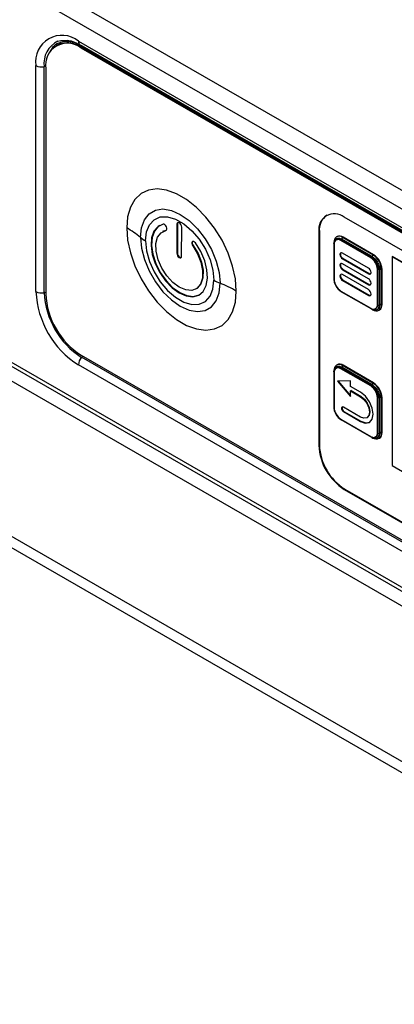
# Model space of a CAD drawing. Header units: millimetres. Extents: x 0 to 4200, y 0 to 2970.
# Tile 57 of 75: x 3042 to 3094, y 2152 to 2290. Entities that reach past the tile are written whole.
import ezdxf

# ---------------------------------------------------------------- set-up
doc = ezdxf.new("R2010")
doc.units = ezdxf.units.MM
doc.header["$LTSCALE"] = 10

msp = doc.modelspace()

# ---------------------------------------------------------------- linework, layer by layer
at = {"color": 7, "linetype": 'Continuous', "lineweight": 25}
for p, q in [((2914.552, 2370.332), (3336.553, 2126.716)), ((2913.421, 2368.373), (3335.422, 2124.757)), ((2927.492, 2307.338), (3321.351, 2079.968)), ((2929.193, 2305.814), (3320.312, 2080.026)), ((3047.234, 2286.257), (3047.107, 2286.184)), ((3050.21, 2286.812), (3198.632, 2201.13)), ((3050.438, 2286.309), (3198.86, 2200.627)), ((3050.606, 2285.837), (3050.734, 2285.911)), ((3198.957, 2200.196), (3050.606, 2285.837)), ((3199.085, 2200.27), (3050.734, 2285.911)), ((3050.769, 2285.89), (3050.811, 2285.915)), ((3050.776, 2286.106), (3050.776, 2286.114)), ((3199.198, 2200.424), (3050.776, 2286.106)), ((3050.811, 2285.915), (3199.162, 2200.274)), ((3044.289, 2251.793), (3044.289, 2283.393)), ((3045.436, 2251.644), (3045.436, 2283.244)), ((3045.657, 2282.979), (3045.657, 2251.461)), ((2968.186, 2281.269), (3321.161, 2077.501)), ((2950.65, 2269.676), (3309.789, 2062.349)), ((2950.249, 2268.326), (3309.388, 2061)), ((3162.244, 2218.941), (3087.319, 2262.194)), ((3063.96, 2261.217), (3063.954, 2257.148)), ((3064.03, 2261.258), (3063.96, 2261.217)), ((3064.03, 2261.258), (3064.025, 2257.188)), ((3064.626, 2256.759), (3064.631, 2260.828)), ((3062.044, 2260.23), (3061.973, 2260.189)), ((3062.044, 2260.23), (3062.485, 2260.402)), ((3062.485, 2260.402), (3062.415, 2260.361)), ((3062.485, 2260.402), (3062.493, 2260.404)), ((3083.855, 2260.193), (3083.784, 2260.152)), ((3083.784, 2260.152), (3083.784, 2230.267)), ((3083.855, 2260.193), (3083.855, 2230.308)), ((3086.324, 2259.493), (3086.253, 2259.452)), ((3087.164, 2259.409), (3087.093, 2259.369)), ((3091.336, 2256.919), (3087.093, 2259.369)), ((3091.406, 2256.96), (3087.164, 2259.409)), ((3066.242, 2258.226), (3066.171, 2258.185)), ((3085.863, 2258.446), (3085.863, 2253.547)), ((3085.869, 2258.499), (3085.871, 2258.571)), ((3085.912, 2258.393), (3085.912, 2253.494)), ((3086.186, 2259.079), (3086.126, 2259.044)), ((3086.845, 2259.013), (3086.775, 2258.973)), ((3086.846, 2258.932), (3086.775, 2258.973)), ((3091.088, 2256.564), (3086.845, 2259.013)), ((3091.017, 2256.523), (3086.846, 2258.932)), ((3086.916, 2259.104), (3091.159, 2256.655)), ((3091.212, 2256.701), (3086.969, 2259.15)), ((3064.025, 2257.188), (3063.954, 2257.148)), ((3090.713, 2255.09), (3087.079, 2257.189)), ((3091.406, 2256.96), (3091.336, 2256.919)), ((3094.062, 2256.709), (3093.998, 2256.672)), ((3154.372, 2221.819), (3093.998, 2256.672)), ((3093.998, 2256.672), (3093.998, 2227.469)), ((3154.436, 2221.856), (3094.062, 2256.709)), ((3087.15, 2256.413), (3087.079, 2256.372)), ((3087.079, 2256.372), (3090.713, 2254.274)), ((3090.713, 2253.58), (3087.079, 2255.678)), ((3087.15, 2256.413), (3090.784, 2254.315)), ((3091.088, 2256.564), (3091.017, 2256.523)), ((3087.15, 2254.902), (3087.079, 2254.861)), ((3087.079, 2254.861), (3090.713, 2252.763)), ((3090.713, 2252.069), (3087.079, 2254.167)), ((3087.15, 2254.902), (3090.784, 2252.804)), ((3090.784, 2254.315), (3090.713, 2254.274)), ((3092.022, 2254.948), (3091.951, 2254.907)), ((3091.951, 2250.008), (3091.951, 2254.907)), ((3092.022, 2250.048), (3092.022, 2254.948)), ((3092.206, 2254.841), (3092.206, 2249.942)), ((3092.273, 2249.965), (3092.273, 2254.864)), ((3092.594, 2254.903), (3092.524, 2254.862)), ((3092.524, 2249.963), (3092.524, 2254.862)), ((3092.594, 2250.003), (3092.594, 2254.903)), ((3087.15, 2253.392), (3087.079, 2253.351)), ((3087.079, 2253.351), (3090.713, 2251.253)), ((3087.15, 2253.392), (3090.784, 2251.293)), ((3090.784, 2252.804), (3090.713, 2252.763)), ((3066.604, 2252.167), (3066.675, 2252.208)), ((3086.775, 2251.918), (3086.846, 2251.877)), ((3086.846, 2251.877), (3091.017, 2249.469)), ((3091.159, 2249.337), (3086.916, 2251.786)), ((3090.784, 2251.293), (3090.713, 2251.253)), ((3092.022, 2250.048), (3091.951, 2250.008)), ((3092.594, 2250.003), (3092.524, 2249.963)), ((3091.677, 2249.403), (3091.748, 2249.444)), ((3092.176, 2249.193), (3092.246, 2249.234)), ((3050.606, 2242.887), (3198.957, 2157.246)), ((3198.632, 2155.855), (3050.21, 2241.537)), ((3199.077, 2156.923), (3050.655, 2242.605)), ((3086.324, 2241.57), (3086.253, 2241.529)), ((3087.164, 2241.486), (3087.093, 2241.446)), ((3091.336, 2238.996), (3087.093, 2241.446)), ((3091.406, 2239.037), (3087.164, 2241.486)), ((3085.863, 2240.523), (3085.863, 2235.624)), ((3085.869, 2240.576), (3085.871, 2240.648)), ((3085.912, 2240.47), (3085.912, 2235.57)), ((3086.186, 2241.156), (3086.126, 2241.121)), ((3086.845, 2241.09), (3086.775, 2241.05)), ((3086.846, 2241.009), (3086.775, 2241.05)), ((3091.088, 2238.641), (3086.845, 2241.09)), ((3091.017, 2238.6), (3086.846, 2241.009)), ((3086.916, 2241.181), (3091.159, 2238.732)), ((3091.212, 2238.778), (3086.969, 2241.227)), ((3088.207, 2239.301), (3086.36, 2239.279)), ((3086.36, 2239.279), (3088.204, 2237.119)), ((3086.465, 2239.28), (3088.204, 2237.243)), ((3088.206, 2238.516), (3088.207, 2239.301)), ((3091.406, 2239.037), (3091.336, 2238.996)), ((3088.204, 2237.119), (3088.205, 2237.904)), ((3088.276, 2237.945), (3088.205, 2237.904)), ((3088.205, 2237.904), (3089.593, 2237.101)), ((3089.594, 2237.712), (3088.206, 2238.516)), ((3088.276, 2237.945), (3089.663, 2237.141)), ((3091.088, 2238.641), (3091.017, 2238.6)), ((3089.663, 2237.141), (3089.593, 2237.101)), ((3092.022, 2237.025), (3091.951, 2236.984)), ((3091.951, 2232.084), (3091.951, 2236.984)), ((3092.022, 2232.125), (3092.022, 2237.025)), ((3092.206, 2236.918), (3092.206, 2232.019)), ((3092.273, 2232.042), (3092.273, 2236.941)), ((3092.594, 2236.98), (3092.524, 2236.939)), ((3092.524, 2232.039), (3092.524, 2236.939)), ((3092.594, 2232.08), (3092.594, 2236.98)), ((3087.277, 2235.053), (3087.206, 2235.012)), ((3087.206, 2235.012), (3089.588, 2233.633)), ((3089.589, 2234.245), (3087.207, 2235.624)), ((3087.277, 2235.053), (3089.659, 2233.674)), ((3086.775, 2233.995), (3086.846, 2233.954)), ((3086.846, 2233.954), (3091.017, 2231.545)), ((3091.159, 2231.414), (3086.916, 2233.863)), ((3089.659, 2233.674), (3089.588, 2233.633)), ((3090.466, 2234.157), (3090.536, 2234.198)), ((3092.022, 2232.125), (3091.951, 2232.084)), ((3092.594, 2232.08), (3092.524, 2232.039)), ((3091.677, 2231.48), (3091.748, 2231.521)), ((3092.176, 2231.27), (3092.246, 2231.311)), ((3083.855, 2230.308), (3083.784, 2230.267)), ((3093.998, 2227.469), (3154.372, 2192.616)), ((3087.39, 2224.184), (3087.319, 2224.143)), ((3087.319, 2224.143), (3162.244, 2180.89)), ((3087.39, 2224.184), (3162.315, 2180.931))]:
    msp.add_line(p, q, dxfattribs=at)
at = {"color": 7, "linetype": 'Continuous', "lineweight": 25, "flags": 128}
for points in [[(3047.331, 2286.796), (3047.756, 2286.915), (3048.646, 2286.953)], [(3050.776, 2286.106), (3049.795, 2286.561), (3048.852, 2286.775), (3047.983, 2286.74), (3047.222, 2286.458), (3046.597, 2285.939), (3046.132, 2285.204), (3046.007, 2284.889)], [(3072.258, 2251.863), (3072.128, 2253.562), (3071.741, 2255.353), (3071.112, 2257.176), (3070.261, 2258.968), (3069.218, 2260.669), (3068.017, 2262.22), (3066.701, 2263.569), (3065.313, 2264.67), (3063.901, 2265.485), (3062.513, 2265.986), (3061.197, 2266.157), (3059.996, 2265.992), (3058.953, 2265.496), (3058.102, 2264.686), (3057.473, 2263.59), (3057.086, 2262.245), (3056.956, 2260.697)], [(3058.869, 2259.384), (3059.009, 2260.732), (3059.42, 2261.851), (3060.082, 2262.686), (3060.962, 2263.194), (3062.016, 2263.35), (3063.19, 2263.147), (3064.427, 2262.594), (3065.664, 2261.719), (3066.838, 2260.566), (3067.892, 2259.193), (3068.772, 2257.669), (3069.434, 2256.07), (3069.845, 2254.476), (3069.985, 2252.968)], [(3059.587, 2258.892), (3059.725, 2260.131), (3060.133, 2261.138), (3060.787, 2261.854), (3061.648, 2262.238), (3062.667, 2262.268), (3063.784, 2261.941), (3064.935, 2261.276), (3066.052, 2260.313), (3067.071, 2259.108), (3067.932, 2257.73), (3068.586, 2256.259), (3068.994, 2254.781), (3069.133, 2253.382)], [(3062.03, 2261.219), (3061.292, 2260.873), (3060.744, 2260.228), (3060.423, 2259.325), (3060.347, 2258.222), (3060.523, 2256.988), (3060.939, 2255.703), (3061.568, 2254.448), (3062.37, 2253.303), (3063.295, 2252.342), (3064.283, 2251.624), (3065.271, 2251.197), (3066.197, 2251.087), (3067.001, 2251.302), (3067.632, 2251.827), (3068.051, 2252.629), (3068.23, 2253.657), (3068.157, 2254.846), (3067.839, 2256.12), (3067.294, 2257.397), (3066.558, 2258.597)], [(3061.569, 2261.052), (3061.363, 2260.914), (3060.815, 2260.269), (3060.493, 2259.366), (3060.418, 2258.263), (3060.594, 2257.029), (3061.009, 2255.744), (3061.638, 2254.489), (3062.441, 2253.344), (3063.365, 2252.382), (3064.353, 2251.665), (3065.342, 2251.238), (3066.267, 2251.128), (3067.072, 2251.342), (3067.15, 2251.385)], [(3062.415, 2260.361), (3062.505, 2260.418), (3062.553, 2260.531), (3062.551, 2260.684), (3062.498, 2260.853), (3062.403, 2261.012), (3062.281, 2261.138), (3062.15, 2261.21), (3062.03, 2261.219)], [(3064.631, 2260.828), (3064.606, 2260.991), (3064.533, 2261.159), (3064.424, 2261.306), (3064.296, 2261.41), (3064.167, 2261.455), (3064.058, 2261.434), (3063.985, 2261.35), (3063.96, 2261.217)], [(3064.096, 2261.45), (3064.056, 2261.391), (3064.03, 2261.258)], [(3056.956, 2260.697), (3057.086, 2258.998), (3057.473, 2257.207), (3058.102, 2255.384), (3058.953, 2253.592), (3059.996, 2251.891), (3061.197, 2250.34), (3062.513, 2248.991), (3063.901, 2247.89), (3065.313, 2247.075), (3066.701, 2246.574), (3068.017, 2246.402), (3069.218, 2246.568), (3070.261, 2247.064), (3071.112, 2247.874), (3071.741, 2248.97), (3072.128, 2250.315), (3072.258, 2251.863)], [(3058.869, 2259.384), (3059.009, 2257.876), (3059.42, 2256.282), (3060.082, 2254.683), (3060.962, 2253.159), (3062.016, 2251.786), (3063.19, 2250.633), (3064.427, 2249.758), (3065.664, 2249.205), (3066.838, 2249.002), (3067.892, 2249.158), (3068.772, 2249.666), (3069.434, 2250.501), (3069.845, 2251.62), (3069.985, 2252.968)], [(3066.171, 2258.185), (3066.841, 2257.074), (3067.31, 2255.892), (3067.542, 2254.733), (3067.518, 2253.687), (3067.241, 2252.837), (3066.732, 2252.249), (3066.031, 2251.97), (3065.193, 2252.021), (3064.284, 2252.399), (3063.375, 2253.074), (3062.538, 2253.993), (3061.839, 2255.083), (3061.332, 2256.259), (3061.058, 2257.429), (3061.037, 2258.5), (3061.271, 2259.389), (3061.743, 2260.026), (3062.415, 2260.361)], [(3059.587, 2258.892), (3059.725, 2257.493), (3060.133, 2256.015), (3060.787, 2254.545), (3061.648, 2253.166), (3062.667, 2251.961), (3063.784, 2250.998), (3064.935, 2250.333), (3066.052, 2250.007), (3067.071, 2250.036), (3067.932, 2250.42), (3068.586, 2251.136), (3068.994, 2252.143), (3069.133, 2253.382)], [(3066.558, 2258.597), (3066.438, 2258.728), (3066.307, 2258.807), (3066.184, 2258.823), (3066.09, 2258.773), (3066.037, 2258.665), (3066.034, 2258.516), (3066.081, 2258.347), (3066.171, 2258.185)], [(3066.165, 2258.819), (3066.16, 2258.814), (3066.107, 2258.706), (3066.104, 2258.556), (3066.152, 2258.388), (3066.242, 2258.226)], [(3066.242, 2258.226), (3066.912, 2257.115), (3067.381, 2255.933), (3067.613, 2254.774), (3067.589, 2253.728), (3067.312, 2252.878), (3066.802, 2252.29), (3066.675, 2252.208)], [(3085.909, 2258.808), (3085.949, 2258.916), (3086.045, 2259.069), (3086.176, 2259.178), (3086.334, 2259.236), (3086.516, 2259.244), (3086.712, 2259.199), (3086.916, 2259.104)], [(3063.954, 2257.148), (3063.979, 2256.984), (3064.052, 2256.817), (3064.161, 2256.669), (3064.289, 2256.566), (3064.418, 2256.521), (3064.527, 2256.541), (3064.6, 2256.625), (3064.626, 2256.759)], [(3064.025, 2257.188), (3064.05, 2257.025), (3064.123, 2256.857), (3064.232, 2256.71), (3064.36, 2256.606), (3064.489, 2256.561), (3064.56, 2256.567)], [(3087.079, 2257.189), (3086.944, 2257.236), (3086.829, 2257.213), (3086.752, 2257.125), (3086.725, 2256.984), (3086.752, 2256.813), (3086.829, 2256.636), (3086.944, 2256.481), (3087.079, 2256.372)], [(3086.867, 2257.229), (3086.823, 2257.166), (3086.796, 2257.025), (3086.823, 2256.853), (3086.9, 2256.677), (3087.014, 2256.522), (3087.15, 2256.413)], [(3087.079, 2255.678), (3086.944, 2255.725), (3086.829, 2255.703), (3086.752, 2255.614), (3086.725, 2255.474), (3086.752, 2255.302), (3086.829, 2255.125), (3086.944, 2254.971), (3087.079, 2254.861)], [(3086.867, 2255.719), (3086.823, 2255.655), (3086.796, 2255.515), (3086.823, 2255.343), (3086.9, 2255.166), (3087.014, 2255.011), (3087.15, 2254.902)], [(3087.079, 2254.167), (3086.944, 2254.214), (3086.829, 2254.192), (3086.752, 2254.104), (3086.725, 2253.963), (3086.752, 2253.791), (3086.829, 2253.615), (3086.944, 2253.46), (3087.079, 2253.351)], [(3086.867, 2254.208), (3086.823, 2254.145), (3086.796, 2254.004), (3086.823, 2253.832), (3086.9, 2253.656), (3087.014, 2253.501), (3087.15, 2253.392)], [(3090.713, 2254.274), (3090.849, 2254.227), (3090.963, 2254.249), (3091.04, 2254.337), (3091.067, 2254.478), (3091.04, 2254.65), (3090.963, 2254.826), (3090.849, 2254.981), (3090.713, 2255.09)], [(3090.784, 2254.315), (3090.919, 2254.268), (3090.996, 2254.274)], [(3090.713, 2252.763), (3090.849, 2252.716), (3090.963, 2252.738), (3091.04, 2252.827), (3091.067, 2252.967), (3091.04, 2253.139), (3090.963, 2253.316), (3090.849, 2253.471), (3090.713, 2253.58)], [(3090.784, 2252.804), (3090.919, 2252.757), (3090.996, 2252.763)], [(3090.713, 2251.253), (3090.849, 2251.206), (3090.963, 2251.228), (3091.04, 2251.316), (3091.067, 2251.457), (3091.04, 2251.629), (3090.963, 2251.805), (3090.849, 2251.96), (3090.713, 2252.069)], [(3090.784, 2251.293), (3090.919, 2251.246), (3090.996, 2251.253)], [(3085.909, 2240.885), (3085.949, 2240.993), (3086.045, 2241.146), (3086.176, 2241.254), (3086.334, 2241.313), (3086.516, 2241.32), (3086.712, 2241.276), (3086.916, 2241.181)], [(3089.588, 2233.633), (3090.265, 2233.396), (3090.839, 2233.507), (3091.223, 2233.946), (3091.358, 2234.649), (3091.225, 2235.507), (3090.843, 2236.391), (3090.27, 2237.165), (3089.594, 2237.712)], [(3089.593, 2237.101), (3090.066, 2236.718), (3090.467, 2236.176), (3090.735, 2235.557), (3090.828, 2234.956), (3090.733, 2234.464), (3090.464, 2234.156), (3090.062, 2234.079), (3089.589, 2234.245)], [(3089.663, 2237.141), (3090.137, 2236.758), (3090.538, 2236.216), (3090.805, 2235.598), (3090.899, 2234.997), (3090.804, 2234.505), (3090.536, 2234.198)], [(3087.207, 2235.624), (3087.106, 2235.66), (3087.02, 2235.643), (3086.962, 2235.577), (3086.942, 2235.472), (3086.962, 2235.343), (3087.019, 2235.21), (3087.105, 2235.094), (3087.206, 2235.012)], [(3087.058, 2235.657), (3087.033, 2235.618), (3087.012, 2235.513), (3087.032, 2235.384), (3087.09, 2235.251), (3087.176, 2235.135), (3087.277, 2235.053)], [(3089.659, 2233.674), (3090.335, 2233.437), (3090.875, 2233.529)]]:
    msp.add_lwpolyline(points, dxfattribs=at)
at = {"color": 7, "linetype": 'Continuous', "lineweight": 25}
for centre, radius, start, end in [((3047.899, 2283.978), 3.657, 50.79671, 189.21404), ((3048.819, 2283.721), 3.416, 115.8203, 188.02167), ((3048.674, 2283.469), 3.057, 50.79671, 189.21404), ((3048.683, 2283.049), 3.521, 54.38242, 114.30712), ((3048.501, 2282.268), 4.317, 57.64083, 88.812), ((3050.757, 2286.756), 0.549, 174.14104, 234.54678), ((3045.07, 2284.911), 1.707, 242.78558, 282.40338), ((3045.537, 2282.753), 0.501, 75.57208, 101.58229), ((3085.939, 2260.502), 2.184, 50.79671, 189.21404), ((3086.305, 2260.463), 2.465, 125.01333, 186.29885), ((3049.856, 2248.295), 14.29, 50.89694, 60.20928), ((3062.248, 2263.542), 5.357, 230.89694, 240.20928), ((3086.629, 2258.8), 0.734, 50.79671, 189.21404), ((3086.672, 2258.722), 0.845, 54.38242, 114.30712), ((3086.816, 2259.382), 0.278, 303.59687, 357.32186), ((3085.96, 2258.486), 0.105, 202.4398, 243.06841), ((3086.481, 2258.485), 0.576, 50.79671, 189.21404), ((3086.459, 2258.474), 0.664, 54.38242, 114.30712), ((3087.092, 2258.955), 0.231, 122.12423, 139.59387), ((3091.335, 2256.505), 0.231, 122.12423, 139.59387), ((3089.932, 2254.737), 2.276, 2.60548, 57.39452), ((3091.058, 2256.932), 0.278, 303.59687, 357.32186), ((3089.945, 2254.744), 2.582, 2.60548, 57.39452), ((3090.015, 2254.785), 2.582, 2.60548, 57.39452), ((3089.924, 2254.815), 2.029, 2.60548, 57.39452), ((3089.995, 2254.855), 2.029, 2.60548, 57.39452), ((3092.165, 2255.068), 0.231, 280.40427, 297.87069), ((3092.396, 2254.615), 0.278, 62.68229, 116.39912), ((3072.577, 2259.386), 6.922, 240.16256, 248.01072), ((3063.071, 2235.846), 18.465, 60.16256, 68.01072), ((3085.96, 2253.587), 0.105, 202.4398, 243.06841), ((3088.143, 2253.704), 2.276, 182.60548, 237.39452), ((3087.939, 2253.586), 2.029, 182.60548, 237.39452), ((3057.145, 2252.378), 12.869, 182.60548, 237.39452), ((3045.07, 2253.311), 1.707, 242.78558, 282.40338), ((3045.537, 2251.152), 0.502, 76.21734, 101.56632), ((3056.766, 2252.159), 11.342, 182.60548, 237.39452), ((3056.403, 2251.95), 10.758, 182.60548, 237.39452), ((3091.382, 2249.915), 0.576, 230.79671, 9.21404), ((3091.568, 2249.838), 0.647, 230.79671, 9.21404), ((3091.799, 2249.845), 0.734, 230.79671, 9.21404), ((3091.375, 2249.977), 0.651, 305.01333, 6.29885), ((3092.165, 2250.169), 0.231, 280.40427, 297.87069), ((3091.771, 2249.912), 0.828, 305.01333, 6.29885), ((3092.396, 2249.716), 0.278, 62.68229, 116.39912), ((3051.915, 2241.454), 1.707, 137.5952, 177.21805), ((3050.279, 2242.938), 0.502, 318.43183, 343.78859), ((3086.629, 2240.877), 0.734, 50.79671, 189.21404), ((3086.672, 2240.799), 0.845, 54.38242, 114.30712), ((3086.816, 2241.458), 0.278, 303.59687, 357.32186), ((3085.96, 2240.563), 0.105, 202.4398, 243.06841), ((3086.481, 2240.562), 0.576, 50.79671, 189.21404), ((3086.459, 2240.551), 0.664, 54.38242, 114.30712), ((3087.092, 2241.032), 0.231, 122.12423, 139.59387), ((3091.335, 2238.582), 0.231, 122.12423, 139.59387), ((3089.932, 2236.814), 2.276, 2.60548, 57.39452), ((3091.058, 2239.009), 0.278, 303.59687, 357.32186), ((3089.945, 2236.821), 2.582, 2.60548, 57.39452), ((3090.015, 2236.862), 2.582, 2.60548, 57.39452), ((3089.924, 2236.891), 2.029, 2.60548, 57.39452), ((3089.995, 2236.932), 2.029, 2.60548, 57.39452), ((3092.165, 2237.145), 0.231, 280.40427, 297.87069), ((3092.396, 2236.692), 0.278, 62.68229, 116.39912), ((3085.96, 2235.664), 0.105, 202.4398, 243.06841), ((3088.143, 2235.781), 2.276, 182.60548, 237.39452), ((3087.939, 2235.663), 2.029, 182.60548, 237.39452), ((3091.382, 2231.992), 0.576, 230.79671, 9.21404), ((3091.568, 2231.915), 0.647, 230.79671, 9.21404), ((3091.799, 2231.922), 0.734, 230.79671, 9.21404), ((3091.375, 2232.054), 0.651, 305.01333, 6.29885), ((3092.165, 2232.246), 0.231, 280.40427, 297.87069), ((3091.771, 2231.989), 0.828, 305.01333, 6.29885), ((3092.396, 2231.793), 0.278, 62.68229, 116.39912), ((3091.46, 2230.616), 7.684, 182.60548, 237.39452), ((3091.531, 2230.657), 7.684, 182.60548, 237.39452)]:
    msp.add_arc(centre, radius, start, end, dxfattribs=at)
for points, knots in [([(3048.615, 2286.934), (3048.802, 2286.914), (3049.262, 2286.865), (3049.912, 2286.601), (3050.344, 2286.361), (3050.438, 2286.309)], [0, 0, 0, 0, 0.3476676, 0.857366, 1, 1, 1, 1]), ([(3086.775, 2258.973), (3086.689, 2259.015), (3086.518, 2259.098), (3086.267, 2259.114), (3086.05, 2259.02), (3085.893, 2258.795), (3085.873, 2258.563), (3085.863, 2258.446)], [0, 0, 0, 0, 0.1759212, 0.3519365, 0.5665483, 0.7812816, 1, 1, 1, 1]), ([(3085.948, 2258.742), (3085.958, 2258.818), (3085.987, 2259.043), (3086.205, 2259.252), (3086.552, 2259.336), (3086.83, 2259.212), (3086.969, 2259.15)], [0, 0, 0, 0, 0.1466846, 0.4311231, 0.7155615, 1, 1, 1, 1]), ([(3085.863, 2253.547), (3085.87, 2253.443), (3085.883, 2253.237), (3085.994, 2252.871), (3086.184, 2252.495), (3086.458, 2252.14), (3086.668, 2251.992), (3086.775, 2251.918)], [0, 0, 0, 0, 0.1759221, 0.3519375, 0.5665384, 0.781275, 1, 1, 1, 1]), ([(3086.775, 2241.05), (3086.689, 2241.091), (3086.518, 2241.175), (3086.267, 2241.191), (3086.05, 2241.097), (3085.893, 2240.872), (3085.873, 2240.64), (3085.863, 2240.523)], [0, 0, 0, 0, 0.1759212, 0.3519365, 0.5665483, 0.7812816, 1, 1, 1, 1]), ([(3085.97, 2240.937), (3085.976, 2240.971), (3086.003, 2241.15), (3086.208, 2241.326), (3086.551, 2241.414), (3086.83, 2241.289), (3086.969, 2241.227)], [0, 0, 0, 0, 0.0731374, 0.3820916, 0.6910458, 1, 1, 1, 1]), ([(3085.863, 2235.624), (3085.87, 2235.52), (3085.883, 2235.314), (3085.994, 2234.948), (3086.184, 2234.572), (3086.458, 2234.217), (3086.668, 2234.069), (3086.775, 2233.995)], [0, 0, 0, 0, 0.1759221, 0.3519375, 0.5665384, 0.781275, 1, 1, 1, 1])]:
    msp.add_open_spline(points, degree=3, knots=knots, dxfattribs=at)
for points in [[(3091.212, 2256.701), (3091.351, 2256.602), (3091.629, 2256.405), (3091.98, 2255.919), (3092.225, 2255.373), (3092.257, 2255.034), (3092.273, 2254.864)], [(3092.273, 2249.965), (3092.257, 2249.813), (3092.225, 2249.511), (3091.98, 2249.247), (3091.629, 2249.167), (3091.351, 2249.29), (3091.212, 2249.352)], [(3091.212, 2238.778), (3091.351, 2238.679), (3091.629, 2238.482), (3091.98, 2237.996), (3092.225, 2237.45), (3092.257, 2237.11), (3092.273, 2236.941)], [(3092.273, 2232.041), (3092.257, 2231.89), (3092.225, 2231.588), (3091.98, 2231.324), (3091.629, 2231.243), (3091.351, 2231.367), (3091.212, 2231.429)]]:
    msp.add_open_spline(points, degree=3, dxfattribs=at)

doc.saveas('drawing.dxf')
